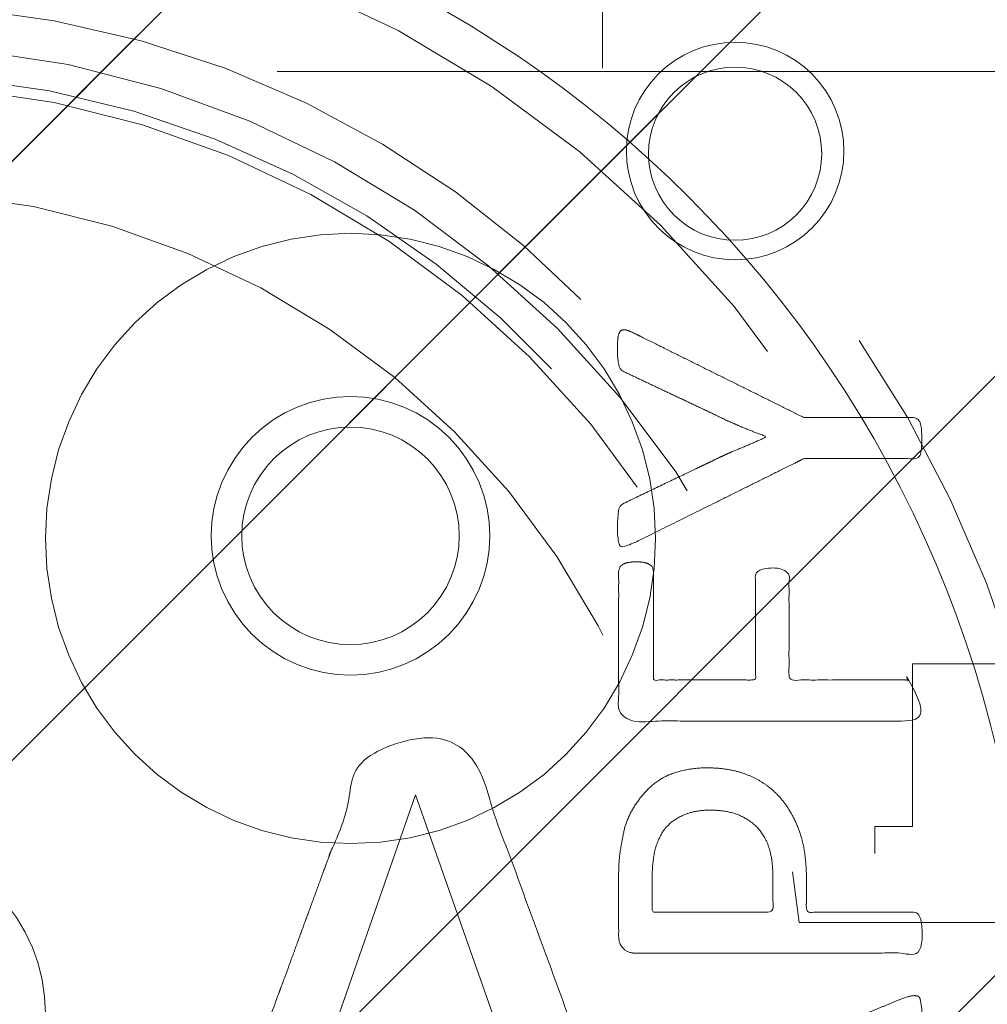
# Model space of a CAD drawing. Header units: inches. Extents: x -407.5 to -311.5, y -87.6 to -3.7.
# Tile 25 of 42: x -368.5 to -367.1, y -12 to -10.6. Entities that reach past the tile are written whole.
import ezdxf

# ---------------------------------------------------------------- set-up
doc = ezdxf.new("R2010")
doc.units = ezdxf.units.IN
doc.header["$LTSCALE"] = 32
doc.header["$MEASUREMENT"] = 0
doc.linetypes.add('Dash Style-1', pattern=[0.083328, 0.041656, -0.041672])
for name, color, linetype, lineweight in [('DashLine', 7, 'Dash Style-1', 13), ('DashLineFill', 7, 'Dash Style-1', 13), ('Drawing', 7, 'Continuous', 18), ('Metal-DeskStructure', 7, 'Continuous', 13), ('None', 7, 'Continuous', 18), ('Plastic-BracketCover', 7, 'Continuous', 13), ('SolidLine', 7, 'Continuous', 15), ('Wood_1-H', 7, 'Continuous', 13)]:
    doc.layers.add(name, color=color, linetype=linetype, lineweight=lineweight)
pattern_1 = [(45, (0, 0), (-1.61301565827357, 1.935715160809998), []), (45, (-1.0608, 1.0608), (-0.4723460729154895, 0.4167612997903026), [])]

# ---------------------------------------------------------------- blocks, each defined once
blk = doc.blocks.new('Group-1')
at = {"layer": 'Plastic-BracketCover', "color": 7}
for points, knots in [([(1.38164285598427, 0.884128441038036), (1.463766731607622, 0.884128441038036), (1.549581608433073, 0.884128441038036), (1.553272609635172, 0.8804374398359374), (1.555118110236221, 0.8730554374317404), (1.55696180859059, 0.8619824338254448), (1.55696180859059, 0.8453729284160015), (1.555118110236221, 0.8342999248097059), (1.553272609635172, 0.8269179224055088), (1.549581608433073, 0.8232269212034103), (1.463766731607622, 0.8232269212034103), (1.38164285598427, 0.8232269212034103), (1.255227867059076, 0.7604808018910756), (1.128812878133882, 0.6977346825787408), (1.119585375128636, 0.6940436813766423), (1.112203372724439, 0.692198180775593), (1.106666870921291, 0.6958891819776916), (1.104821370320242, 0.7106531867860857), (1.104821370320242, 0.7327991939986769), (1.106666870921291, 0.7457176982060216), (1.10851237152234, 0.7530997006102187), (1.114048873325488, 0.7567907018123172), (1.117739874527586, 0.7586362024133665), (1.181408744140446, 0.789086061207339), (1.245077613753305, 0.8195359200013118), (1.263532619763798, 0.8287634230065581), (1.304133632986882, 0.8453729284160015), (1.324432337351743, 0.8546004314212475), (1.324432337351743, 0.8555231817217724), (1.324432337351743, 0.856445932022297), (1.28383402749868, 0.871209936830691), (1.246923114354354, 0.8896649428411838), (1.18233149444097, 0.9201148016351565), (1.117739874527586, 0.9505646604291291), (1.114048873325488, 0.9524101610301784), (1.10851237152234, 0.9561011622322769), (1.106666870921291, 0.963483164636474), (1.104821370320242, 0.9745561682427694), (1.104821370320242, 0.9967021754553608), (1.107589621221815, 1.016079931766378), (1.121430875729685, 1.013311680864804), (1.128812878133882, 1.009620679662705), (1.255227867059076, 0.9468745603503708), (1.38164285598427, 0.884128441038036)], [0, 0, 0, 0.05246714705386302, 0.05482524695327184, 0.05718334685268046, 0.05954144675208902, 0.06189954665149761, 0.06484717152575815, 0.06779479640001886, 0.07074242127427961, 0.07369004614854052, 0.1392739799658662, 0.1392739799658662, 0.251980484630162, 0.251980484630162, 0.259917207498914, 0.267853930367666, 0.2757906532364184, 0.2837273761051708, 0.2916640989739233, 0.2996008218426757, 0.307537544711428, 0.31547426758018, 0.31547426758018, 0.4512108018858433, 0.4512108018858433, 0.4908944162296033, 0.5305780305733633, 0.5305780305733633, 0.5322202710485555, 0.5322202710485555, 0.6091019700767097, 0.6091019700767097, 0.7421406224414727, 0.7421406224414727, 0.7498287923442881, 0.7575169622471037, 0.7652051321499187, 0.7728933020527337, 0.7836567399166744, 0.8051836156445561, 0.8159470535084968, 0.8159470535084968, 1, 1, 1]), ([(1.132503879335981, 0.670086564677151), (1.139885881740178, 0.670086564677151), (1.149113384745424, 0.6682410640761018), (1.154649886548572, 0.6645500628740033), (1.15834088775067, 0.6608590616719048), (1.15834088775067, 0.5759669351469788), (1.15834088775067, 0.4947658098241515), (1.23400551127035, 0.4947658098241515), (1.309670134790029, 0.4947658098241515), (1.309670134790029, 0.5722759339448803), (1.309670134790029, 0.6516315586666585), (1.313361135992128, 0.655322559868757), (1.318897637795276, 0.6590135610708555), (1.328123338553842, 0.6608590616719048), (1.341041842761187, 0.6608590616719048), (1.350269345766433, 0.6590135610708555), (1.355805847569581, 0.655322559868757), (1.359496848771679, 0.6516315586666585), (1.359496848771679, 0.5722759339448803), (1.359496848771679, 0.4947658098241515), (1.452693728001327, 0.4947658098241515), (1.547736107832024, 0.4947658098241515), (1.553272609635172, 0.4910766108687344), (1.555118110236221, 0.4836946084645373), (1.55696180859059, 0.4726216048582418), (1.55696180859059, 0.4560120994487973), (1.555118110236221, 0.4449390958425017), (1.553272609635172, 0.4375570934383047), (1.547736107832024, 0.4338660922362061), (1.338274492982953, 0.4338660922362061), (1.117739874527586, 0.4338660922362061), (1.106666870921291, 0.4486300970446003), (1.106666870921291, 0.5565900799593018), (1.106666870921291, 0.6608590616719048), (1.11035787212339, 0.6645500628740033), (1.115894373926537, 0.6682410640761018), (1.126967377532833, 0.670086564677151), (1.132503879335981, 0.670086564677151)], [0, 0, 0, 0.005581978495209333, 0.01116395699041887, 0.0167459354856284, 0.02232791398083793, 0.1451300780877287, 0.1451300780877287, 0.2595592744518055, 0.2595592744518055, 0.3767794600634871, 0.3795704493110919, 0.3823614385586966, 0.3851524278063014, 0.3879434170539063, 0.3900366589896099, 0.3921299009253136, 0.3942231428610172, 0.3963163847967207, 0.4842315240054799, 0.4842315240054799, 0.5899392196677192, 0.5920324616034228, 0.5941257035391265, 0.5962189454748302, 0.598312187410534, 0.5999867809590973, 0.6016613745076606, 0.6033359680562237, 0.6050105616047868, 0.7933998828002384, 0.80512203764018, 0.8168441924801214, 0.9765556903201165, 0.9824167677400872, 0.988277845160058, 0.994138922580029, 1, 1, 1]), ([(1.237695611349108, 0.3644410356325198), (1.272760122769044, 0.3644410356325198), (1.326277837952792, 0.3422950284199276), (1.363187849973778, 0.3016940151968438), (1.385333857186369, 0.2426397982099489), (1.385333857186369, 0.1752790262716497), (1.385333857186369, 0.1503647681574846), (1.465612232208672, 0.1503647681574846), (1.549581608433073, 0.1503647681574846), (1.553272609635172, 0.1466755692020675), (1.555118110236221, 0.1392935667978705), (1.55696180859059, 0.1282205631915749), (1.55696180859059, 0.1116110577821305), (1.555118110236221, 0.1005380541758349), (1.553272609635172, 0.09315605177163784), (1.549581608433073, 0.08946505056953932), (1.339197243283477, 0.08946505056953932), (1.119585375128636, 0.08946505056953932), (1.106666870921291, 0.1042290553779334), (1.106666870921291, 0.161438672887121), (1.106666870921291, 0.2241847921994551), (1.11035787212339, 0.2500218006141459), (1.117739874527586, 0.2869300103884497), (1.139885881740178, 0.3238400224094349), (1.171259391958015, 0.3515225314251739), (1.213704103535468, 0.3644410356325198), (1.237695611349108, 0.3644410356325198)], [0, 0, 0, 0.06626756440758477, 0.13253512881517, 0.1988026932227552, 0.2650702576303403, 0.3039664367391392, 0.3039664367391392, 0.4292971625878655, 0.4350595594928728, 0.4408219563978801, 0.4465843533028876, 0.4523467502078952, 0.456956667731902, 0.4615665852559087, 0.4661765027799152, 0.4707864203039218, 0.728938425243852, 0.745073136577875, 0.7612078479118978, 0.8451067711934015, 0.8709223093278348, 0.8967378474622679, 0.922553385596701, 0.948368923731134, 0.9741844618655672, 1, 1, 1]), ([(1.243232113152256, 0.3016940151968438), (1.215549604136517, 0.3016940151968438), (1.178641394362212, 0.2813935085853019), (1.162031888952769, 0.2518673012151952), (1.156495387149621, 0.2204937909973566), (1.156495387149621, 0.1771245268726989), (1.156495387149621, 0.1503647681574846), (1.24600036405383, 0.1503647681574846), (1.335505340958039, 0.1503647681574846), (1.335505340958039, 0.1771245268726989), (1.335505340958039, 0.2297212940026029), (1.322586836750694, 0.2666295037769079), (1.296751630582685, 0.2906210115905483), (1.263532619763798, 0.3016940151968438), (1.243232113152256, 0.3016940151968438)], [0, 0, 0, 0.05309765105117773, 0.1061953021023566, 0.1592929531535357, 0.2123906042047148, 0.29793681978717, 0.29793681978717, 0.5840684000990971, 0.5840684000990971, 0.6696146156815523, 0.7522109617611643, 0.8348073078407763, 0.917403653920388, 1, 1, 1]), ([(1.545890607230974, 0.02645157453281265), (1.549581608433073, 0.02645157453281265), (1.553272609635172, 0.02460607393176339), (1.555118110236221, 0.01722587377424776), (1.55696180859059, 0.004307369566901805), (1.55696180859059, -0.01414763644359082), (1.555118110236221, -0.02522064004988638), (1.553272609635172, -0.03260264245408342), (1.547736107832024, -0.03629364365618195), (1.542199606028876, -0.03813914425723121), (1.489603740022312, -0.05843965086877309), (1.437007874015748, -0.07874015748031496), (1.418552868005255, -0.08612215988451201), (1.389024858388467, -0.1008843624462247), (1.366878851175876, -0.1230303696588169), (1.355805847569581, -0.1525583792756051), (1.355805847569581, -0.1922366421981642), (1.355805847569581, -0.2116143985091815), (1.450848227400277, -0.2116143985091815), (1.549581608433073, -0.2116143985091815), (1.553272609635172, -0.2153035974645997), (1.555118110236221, -0.2226855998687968), (1.55696180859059, -0.2337586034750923), (1.55696180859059, -0.2503681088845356), (1.555118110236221, -0.2614411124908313), (1.553272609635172, -0.2688231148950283), (1.549581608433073, -0.2725141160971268), (1.338274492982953, -0.2725141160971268), (1.117739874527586, -0.2725141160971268), (1.106666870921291, -0.2577501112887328), (1.106666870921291, -0.202385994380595), (1.106666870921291, -0.137794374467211), (1.10851237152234, -0.1156483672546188), (1.11035787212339, -0.1064208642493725), (1.114048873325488, -0.08058565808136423), (1.13434937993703, -0.03998464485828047), (1.163877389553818, -0.01414763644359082), (1.202631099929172, 0.0006163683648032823), (1.246923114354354, 0.0006163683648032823), (1.28383312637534, -0.01230213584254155), (1.311515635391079, -0.03444814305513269), (1.329968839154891, -0.06766715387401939), (1.337350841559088, -0.08612215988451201), (1.342887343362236, -0.07504915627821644), (1.35765134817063, -0.05659415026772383), (1.377951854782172, -0.04183014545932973), (1.405634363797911, -0.0289116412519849), (1.422243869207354, -0.02152963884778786), (1.471148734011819, -0.001229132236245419), (1.520053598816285, 0.01907137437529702), (1.532972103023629, 0.02460607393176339), (1.544045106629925, 0.02645157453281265), (1.545890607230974, 0.02645157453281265)], [0, 0, 0, 0.004017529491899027, 0.008035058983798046, 0.01205258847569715, 0.01607011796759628, 0.02008764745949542, 0.02410517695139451, 0.02812270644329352, 0.03214023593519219, 0.03214023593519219, 0.07095094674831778, 0.07095094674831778, 0.08463415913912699, 0.09831737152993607, 0.1120005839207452, 0.1256837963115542, 0.138745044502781, 0.138745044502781, 0.202806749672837, 0.2052946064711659, 0.2077824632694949, 0.2102703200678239, 0.2127581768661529, 0.2147484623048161, 0.2167387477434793, 0.2187290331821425, 0.2207193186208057, 0.3326714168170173, 0.3396374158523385, 0.3466034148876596, 0.3918815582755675, 0.4075550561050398, 0.4232285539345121, 0.4232285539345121, 0.4666960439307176, 0.5101635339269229, 0.553631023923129, 0.5970985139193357, 0.640566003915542, 0.6840334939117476, 0.7275009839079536, 0.7709684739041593, 0.7709684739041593, 0.7980418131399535, 0.8251151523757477, 0.8521884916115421, 0.8792618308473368, 0.8792618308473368, 0.958132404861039, 0.958132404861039, 0.9790662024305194, 1, 1, 1])]:
    blk.add_open_spline(points, degree=2, knots=knots, dxfattribs=at)
blk = doc.blocks.new('1BRPFY-Leg_Plate (2D)')
at = {"layer": 'DashLineFill', "linetype": 'Continuous', "lineweight": 13}
h = blk.add_hatch(dxfattribs=at)
h.set_pattern_fill('Steel', color=253, style=0, pattern_type=2)
h.set_pattern_definition(pattern_1)
edge = h.paths.add_edge_path()
edge.add_arc((-1.704724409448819, -1.704724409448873), 0.125984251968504, 179.9999999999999, 269.9999999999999)
edge.add_line((-1.704724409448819, -1.830708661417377), (1.704724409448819, -1.830708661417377))
edge.add_arc((1.704724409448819, -1.704724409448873), 0.125984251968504, 270.0000000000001, 360.0000000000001)
edge.add_line((1.830708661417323, -1.704724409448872), (1.830708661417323, 1.704724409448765))
edge.add_arc((1.704724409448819, 1.704724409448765), 0.1259842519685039, 0, 90)
edge.add_line((1.704724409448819, 1.830708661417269), (-1.704724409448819, 1.830708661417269))
edge.add_arc((-1.704724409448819, 1.704724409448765), 0.1259842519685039, 90, 180)
edge.add_line((-1.830708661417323, 1.704724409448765), (-1.830708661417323, -1.704724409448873))
at = {"layer": 'SolidLine', "flags": 128}
for points in [[(1.279527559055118, 1.44094488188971), (1.295349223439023, 1.440167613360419), (1.31101851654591, 1.437843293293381), (1.326384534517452, 1.433994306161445), (1.341299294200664, 1.428657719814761), (1.355619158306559, 1.421884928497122), (1.369206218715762, 1.413741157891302), (1.381929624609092, 1.404304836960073), (1.393666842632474, 1.393666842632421), (1.404304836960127, 1.381929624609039), (1.413741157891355, 1.369206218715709), (1.421884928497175, 1.355619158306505), (1.428657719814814, 1.341299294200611), (1.433994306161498, 1.326384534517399), (1.437843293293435, 1.311018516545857), (1.440167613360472, 1.29534922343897), (1.440944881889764, 1.279527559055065), (1.440167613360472, 1.263705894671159), (1.437843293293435, 1.248036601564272), (1.433994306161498, 1.23267058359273), (1.428657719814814, 1.217755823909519), (1.421884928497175, 1.203435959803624), (1.413741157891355, 1.18984889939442), (1.404304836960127, 1.17712549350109), (1.393666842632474, 1.165388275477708), (1.381929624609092, 1.154750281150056), (1.369206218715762, 1.145313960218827), (1.355619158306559, 1.137170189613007), (1.341299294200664, 1.130397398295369), (1.326384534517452, 1.125060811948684), (1.31101851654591, 1.121211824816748), (1.295349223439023, 1.11888750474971), (1.279527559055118, 1.118110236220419), (1.263705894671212, 1.11888750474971), (1.248036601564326, 1.121211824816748), (1.232670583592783, 1.125060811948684), (1.217755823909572, 1.130397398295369), (1.203435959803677, 1.137170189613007), (1.189848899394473, 1.145313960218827), (1.177125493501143, 1.154750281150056), (1.165388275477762, 1.165388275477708), (1.154750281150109, 1.17712549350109), (1.14531396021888, 1.18984889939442), (1.137170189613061, 1.203435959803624), (1.130397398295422, 1.217755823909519), (1.125060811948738, 1.23267058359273), (1.121211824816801, 1.248036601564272), (1.118887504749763, 1.263705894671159), (1.118110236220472, 1.279527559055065), (1.118887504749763, 1.29534922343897), (1.121211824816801, 1.311018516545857), (1.125060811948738, 1.326384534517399), (1.130397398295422, 1.341299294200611), (1.137170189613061, 1.355619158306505), (1.14531396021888, 1.369206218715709), (1.154750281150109, 1.381929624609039), (1.165388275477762, 1.393666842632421), (1.177125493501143, 1.404304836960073), (1.189848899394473, 1.413741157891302), (1.203435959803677, 1.421884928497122), (1.217755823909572, 1.428657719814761), (1.232670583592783, 1.433994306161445), (1.248036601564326, 1.437843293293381), (1.263705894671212, 1.440167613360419)], [(0.7086614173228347, 0.9153543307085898), (0.728920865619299, 0.9143590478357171), (0.7489852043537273, 0.9113827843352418), (0.7686612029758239, 0.9064542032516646), (0.7877593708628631, 0.8996207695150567), (0.8060957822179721, 0.8909482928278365), (0.823493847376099, 0.8805202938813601), (0.8397860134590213, 0.868437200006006), (0.8548153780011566, 0.854815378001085), (0.8684372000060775, 0.8397860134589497), (0.8805202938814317, 0.8234938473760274), (0.8909482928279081, 0.8060957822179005), (0.8996207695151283, 0.7877593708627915), (0.9064542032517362, 0.7686612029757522), (0.9113827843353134, 0.7489852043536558), (0.9143590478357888, 0.7289208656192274), (0.9153543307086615, 0.7086614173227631), (0.9143590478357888, 0.6884019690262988), (0.9113827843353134, 0.6683376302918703), (0.9064542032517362, 0.6486616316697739), (0.8996207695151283, 0.6295634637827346), (0.8909482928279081, 0.6112270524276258), (0.8805202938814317, 0.5938289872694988), (0.8684372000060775, 0.5775368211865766), (0.8548153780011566, 0.5625074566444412), (0.8397860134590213, 0.5488856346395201), (0.823493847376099, 0.5368025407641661), (0.8060957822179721, 0.5263745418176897), (0.7877593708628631, 0.5177020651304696), (0.7686612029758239, 0.5108686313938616), (0.7489852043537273, 0.5059400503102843), (0.728920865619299, 0.502963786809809), (0.7086614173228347, 0.5019685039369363), (0.6884019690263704, 0.502963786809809), (0.668337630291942, 0.5059400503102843), (0.6486616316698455, 0.5108686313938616), (0.6295634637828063, 0.5177020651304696), (0.6112270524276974, 0.5263745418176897), (0.5938289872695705, 0.5368025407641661), (0.5775368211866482, 0.5488856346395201), (0.5625074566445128, 0.5625074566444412), (0.5488856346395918, 0.5775368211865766), (0.5368025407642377, 0.5938289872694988), (0.5263745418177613, 0.6112270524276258), (0.5177020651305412, 0.6295634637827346), (0.5108686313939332, 0.6486616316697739), (0.5059400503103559, 0.6683376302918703), (0.5029637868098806, 0.6884019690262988), (0.5019685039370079, 0.7086614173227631), (0.5029637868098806, 0.7289208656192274), (0.5059400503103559, 0.7489852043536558), (0.5108686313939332, 0.7686612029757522), (0.5177020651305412, 0.7877593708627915), (0.5263745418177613, 0.8060957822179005), (0.5368025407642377, 0.8234938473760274), (0.5488856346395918, 0.8397860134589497), (0.5625074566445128, 0.854815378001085), (0.5775368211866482, 0.868437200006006), (0.5938289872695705, 0.8805202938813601), (0.6112270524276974, 0.8909482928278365), (0.6295634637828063, 0.8996207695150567), (0.6486616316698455, 0.9064542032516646), (0.668337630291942, 0.9113827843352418), (0.6884019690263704, 0.9143590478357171)]]:
    blk.add_lwpolyline(points, close=True, dxfattribs=at)
at = {"layer": 'Plastic-BracketCover', "color": 7}
blk.add_blockref('Group-1', (0, 0), dxfattribs=at)
blk = doc.blocks.new('1BRPX8-Util_Bkt_Lg-F (2D)')
at = {"layer": 'DashLineFill', "linetype": 'Continuous', "lineweight": 13}
h = blk.add_hatch(dxfattribs=at)
h.set_pattern_fill('Steel', color=253, style=0, pattern_type=2)
h.set_pattern_definition(pattern_1)
edge = h.paths.add_edge_path()
edge.add_line((-4.468503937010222, 7.405511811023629), (-3.129921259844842, 7.405511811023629))
edge.add_line((-3.129921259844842, 7.405511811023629), (-3.129921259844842, -2.011811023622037))
edge.add_line((-3.129921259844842, -2.011811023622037), (-4.468503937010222, -2.011811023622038))
edge.add_line((-4.468503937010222, -2.011811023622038), (-4.468503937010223, -2.145669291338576))
edge.add_line((-4.468503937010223, -2.145669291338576), (-2.421259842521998, -2.145669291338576))
edge.add_line((-2.421259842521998, -2.145669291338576), (-2.421259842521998, -2.523622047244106))
edge.add_arc((-2.303149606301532, -2.523622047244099), 0.1181102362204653, 180.0000000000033, 270.0000000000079)
edge.add_line((-2.303149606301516, -2.641732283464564), (2.303149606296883, -2.641732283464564))
edge.add_arc((2.303149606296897, -2.523622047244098), 0.1181102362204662, 269.9999999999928, 359.9999999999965)
edge.add_line((2.421259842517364, -2.523622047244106), (2.421259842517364, -2.145669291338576))
edge.add_line((2.421259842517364, -2.145669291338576), (4.46850393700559, -2.145669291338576))
edge.add_line((4.46850393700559, -2.145669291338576), (4.46850393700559, -2.011811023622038))
edge.add_line((4.46850393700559, -2.011811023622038), (3.129921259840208, -2.011811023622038))
edge.add_line((3.129921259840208, -2.011811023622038), (3.129921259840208, 7.405511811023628))
edge.add_line((3.129921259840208, 7.405511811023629), (4.46850393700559, 7.405511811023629))
edge.add_line((4.46850393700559, 7.405511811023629), (4.46850393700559, 7.539370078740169))
edge.add_line((4.46850393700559, 7.539370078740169), (2.421259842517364, 7.539370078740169))
edge.add_line((2.421259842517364, 7.539370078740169), (2.421259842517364, 7.917322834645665))
edge.add_arc((2.30314960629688, 7.917322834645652), 0.1181102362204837, 6.452788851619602e-12, 89.99999999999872)
edge.add_line((2.303149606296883, 8.035433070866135), (-2.303149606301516, 8.035433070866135))
edge.add_arc((-2.303149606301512, 7.91732283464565), 0.1181102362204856, 90.00000000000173, 179.9999999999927)
edge.add_line((-2.421259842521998, 7.917322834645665), (-2.421259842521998, 7.539370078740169))
edge.add_line((-2.421259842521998, 7.539370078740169), (-4.468503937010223, 7.539370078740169))
edge.add_line((-4.468503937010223, 7.539370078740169), (-4.468503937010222, 7.405511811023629))
at = {"layer": 'SolidLine', "flags": 128}
for points in [[(1.279527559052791, 1.40409055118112), (1.29212276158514, 1.403471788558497), (1.304596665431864, 1.401621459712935), (1.31682914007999, 1.398557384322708), (1.328702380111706, 1.39430907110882), (1.340102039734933, 1.388917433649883), (1.350918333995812, 1.382434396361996), (1.361047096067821, 1.37492239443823), (1.370390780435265, 1.36645377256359), (1.378859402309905, 1.357110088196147), (1.386371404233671, 1.346981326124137), (1.392854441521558, 1.336165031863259), (1.398246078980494, 1.324765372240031), (1.402494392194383, 1.312892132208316), (1.405558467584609, 1.300659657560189), (1.407408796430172, 1.288185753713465), (1.408027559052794, 1.275590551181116), (1.407408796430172, 1.262995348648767), (1.405558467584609, 1.250521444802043), (1.402494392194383, 1.238288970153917), (1.398246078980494, 1.226415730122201), (1.392854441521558, 1.215016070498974), (1.386371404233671, 1.204199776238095), (1.378859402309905, 1.194071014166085), (1.370390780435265, 1.184727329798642), (1.361047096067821, 1.176258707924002), (1.350918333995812, 1.168746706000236), (1.340102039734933, 1.162263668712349), (1.328702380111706, 1.156872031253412), (1.31682914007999, 1.152623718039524), (1.304596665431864, 1.149559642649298), (1.29212276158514, 1.147709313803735), (1.279527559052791, 1.147090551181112), (1.266932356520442, 1.147709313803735), (1.254458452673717, 1.149559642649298), (1.242225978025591, 1.152623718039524), (1.230352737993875, 1.156872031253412), (1.218953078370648, 1.162263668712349), (1.20813678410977, 1.168746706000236), (1.19800802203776, 1.176258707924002), (1.188664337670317, 1.184727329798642), (1.180195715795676, 1.194071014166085), (1.172683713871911, 1.204199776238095), (1.166200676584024, 1.215016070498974), (1.160809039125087, 1.226415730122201), (1.156560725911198, 1.238288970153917), (1.153496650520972, 1.250521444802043), (1.15164632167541, 1.262995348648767), (1.151027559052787, 1.275590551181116), (1.15164632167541, 1.288185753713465), (1.153496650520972, 1.300659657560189), (1.156560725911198, 1.312892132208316), (1.160809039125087, 1.324765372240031), (1.166200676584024, 1.336165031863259), (1.172683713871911, 1.346981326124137), (1.180195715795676, 1.357110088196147), (1.188664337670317, 1.36645377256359), (1.19800802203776, 1.37492239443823), (1.20813678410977, 1.382434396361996), (1.218953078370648, 1.388917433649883), (1.230352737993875, 1.39430907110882), (1.242225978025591, 1.398557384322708), (1.254458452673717, 1.401621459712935), (1.266932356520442, 1.403471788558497)], [(0.7086614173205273, 1.157480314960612), (0.7530392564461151, 1.155300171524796), (0.7969897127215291, 1.148780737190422), (0.8400895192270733, 1.137984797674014), (0.881923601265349, 1.123016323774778), (0.9220890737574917, 1.104019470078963), (0.9601991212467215, 1.081177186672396), (0.995886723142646, 1.054709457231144), (1.02880818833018, 1.024871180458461), (1.058646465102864, 0.9919497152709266), (1.085114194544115, 0.9562621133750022), (1.107956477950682, 0.9181520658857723), (1.126953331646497, 0.8779865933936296), (1.141921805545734, 0.836152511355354), (1.152717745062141, 0.7930527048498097), (1.159237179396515, 0.7491022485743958), (1.161417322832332, 0.704724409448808), (1.159237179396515, 0.6603465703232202), (1.152717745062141, 0.6163961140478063), (1.141921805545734, 0.573296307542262), (1.126953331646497, 0.5314622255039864), (1.107956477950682, 0.4912967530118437), (1.085114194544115, 0.4531867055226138), (1.058646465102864, 0.4174991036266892), (1.02880818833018, 0.3845776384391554), (0.995886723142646, 0.3547393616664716), (0.9601991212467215, 0.3282716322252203), (0.9220890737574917, 0.3054293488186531), (0.881923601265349, 0.2864324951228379), (0.8400895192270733, 0.2714640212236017), (0.7969897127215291, 0.2606680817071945), (0.7530392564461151, 0.2541486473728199), (0.7086614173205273, 0.2519685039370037), (0.6642835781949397, 0.2541486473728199), (0.6203331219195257, 0.2606680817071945), (0.5772333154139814, 0.2714640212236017), (0.5353992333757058, 0.2864324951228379), (0.4952337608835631, 0.3054293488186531), (0.4571237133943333, 0.3282716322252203), (0.4214361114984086, 0.3547393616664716), (0.3885146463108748, 0.3845776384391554), (0.358676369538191, 0.4174991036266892), (0.3322086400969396, 0.4531867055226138), (0.3093663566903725, 0.4912967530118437), (0.2903695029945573, 0.5314622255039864), (0.275401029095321, 0.573296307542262), (0.2646050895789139, 0.6163961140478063), (0.2580856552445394, 0.6603465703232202), (0.2559055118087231, 0.704724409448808), (0.2580856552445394, 0.7491022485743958), (0.2646050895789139, 0.7930527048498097), (0.275401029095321, 0.836152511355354), (0.2903695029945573, 0.8779865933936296), (0.3093663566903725, 0.9181520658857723), (0.3322086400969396, 0.9562621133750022), (0.358676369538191, 0.9919497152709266), (0.3885146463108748, 1.024871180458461), (0.4214361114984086, 1.054709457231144), (0.4571237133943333, 1.081177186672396), (0.4952337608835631, 1.104019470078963), (0.5353992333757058, 1.123016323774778), (0.5772333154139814, 1.137984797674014), (0.6203331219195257, 1.148780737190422), (0.6642835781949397, 1.155300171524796)]]:
    blk.add_lwpolyline(points, close=True, dxfattribs=at)
blk = doc.blocks.new('Slate-LegBrace (2D)')
at = {"layer": 'DashLineFill', "linetype": 'Continuous', "lineweight": 13}
h = blk.add_hatch(dxfattribs=at)
h.set_pattern_fill('Steel', color=253, style=0, pattern_type=2)
h.set_pattern_definition(pattern_1)
edge = h.paths.add_edge_path()
edge.add_line((-2.199587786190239, 0.1351515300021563), (-1.374775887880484, 0.1351515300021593))
edge.add_arc((3.636636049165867e-15, 0.01355418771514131), 1.380142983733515, 5.054592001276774, 174.9454079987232, ccw=False)
edge.add_line((1.374775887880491, 0.1351515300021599), (2.199718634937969, 0.1351515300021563))
edge.add_arc((6.542437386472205e-05, 0.01705725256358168), 2.202821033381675, 3.07312710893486, 176.9268728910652)
h = blk.add_hatch(dxfattribs=at)
h.set_pattern_fill('Steel', color=253, style=0, pattern_type=2)
h.set_pattern_definition(pattern_1)
edge = h.paths.add_edge_path()
edge.add_line((-2.191696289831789, 0.2375138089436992), (-1.463739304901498, 0.2375137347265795))
edge.add_arc((6.542437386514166e-05, 0.017041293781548), 1.480314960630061, 8.565281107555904, 171.4347188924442, ccw=False)
edge.add_line((1.463870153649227, 0.2375137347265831), (2.191827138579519, 0.2375138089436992))
edge.add_line((2.191827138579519, 0.2375138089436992), (2.19971863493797, 0.1351515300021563))
edge.add_line((2.19971863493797, 0.1351515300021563), (1.374775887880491, 0.1351515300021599))
edge.add_arc((3.356894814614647e-15, 0.01355418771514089), 1.380142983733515, 5.054592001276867, 174.9454079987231)
edge.add_line((-1.374775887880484, 0.1351515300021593), (-2.19958778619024, 0.1351515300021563))
edge.add_line((-2.19958778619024, 0.1351515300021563), (-2.191696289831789, 0.2375138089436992))
h = blk.add_hatch(dxfattribs=at)
h.set_pattern_fill('Steel', color=253, style=0, pattern_type=2)
h.set_pattern_definition(pattern_1)
h.paths.add_polyline_path([(1.486912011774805, 0.237513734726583), (1.486912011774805, 0.2775137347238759), (1.542840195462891, 0.277513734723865), (1.542840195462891, 0.5187637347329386), (2.12119046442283, 0.5187637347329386), (2.12119046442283, 0.2775137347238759), (2.177118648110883, 0.2775137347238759), (2.177118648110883, 0.237513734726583)])
at = {"layer": 'DashLineFill', "flags": 128}
for points in [[(-2.199587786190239, 0.1351515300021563), (-1.374775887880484, 0.1351515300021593, -0.9154551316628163), (1.374775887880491, 0.1351515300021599), (2.199718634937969, 0.1351515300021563, 0.9477524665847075)], [(-2.191696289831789, 0.2375138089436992), (-1.463739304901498, 0.2375137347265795, -0.8606629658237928), (1.463870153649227, 0.2375137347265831), (2.191827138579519, 0.2375138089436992), (2.19971863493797, 0.1351515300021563), (1.374775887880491, 0.1351515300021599, 0.9154551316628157), (-1.374775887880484, 0.1351515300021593), (-2.19958778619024, 0.1351515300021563)]]:
    blk.add_lwpolyline(points, format="xyb", close=True, dxfattribs=at)
blk.add_lwpolyline([(1.486912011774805, 0.237513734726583), (1.486912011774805, 0.2775137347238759), (1.542840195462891, 0.277513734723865), (1.542840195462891, 0.5187637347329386), (2.12119046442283, 0.5187637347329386), (2.12119046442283, 0.2775137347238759), (2.177118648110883, 0.2775137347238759), (2.177118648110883, 0.237513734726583)], close=True, dxfattribs=at)
blk = doc.blocks.new('TLLegSleeve (2D)')
at = {"layer": 'DashLineFill', "linetype": 'Continuous', "lineweight": 13}
h = blk.add_hatch(dxfattribs=at)
h.set_pattern_fill('Steel', color=253, style=0, pattern_type=2)
h.set_pattern_definition(pattern_1)
edge = h.paths.add_edge_path()
edge.add_line((1.08267716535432, 1.402343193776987), (1.08267716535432, 2.913385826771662))
edge.add_arc((-1.707523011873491e-13, 2.913385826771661), 1.08267716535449, 4.479377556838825e-14, 180)
edge.add_line((-1.082677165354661, 2.913385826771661), (-1.08267716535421, 1.402343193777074))
edge.add_arc((-1.332267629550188e-15, 2.886579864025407e-15), 1.771653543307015, 127.6698869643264, 412.330113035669)
edge.add_line((1.08267716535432, 1.402343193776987), (1.08267716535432, 1.402343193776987))
edge = h.paths.add_edge_path()
edge.add_arc((1.665334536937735e-15, 2.91338582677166), 0.7480314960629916, 180, 360)
edge.add_arc((1.665334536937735e-15, 2.91338582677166), 0.7480314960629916, 9.54166404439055e-15, 180)
edge.add_line((-0.7480314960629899, 2.91338582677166), (-0.7480314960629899, 2.91338582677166))
edge = h.paths.add_edge_path()
edge.add_arc((-1.723066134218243e-13, 5.70119602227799e-16), 1.437007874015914, 180, 360)
edge.add_arc((-1.723066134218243e-13, 9.149983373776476e-17), 1.437007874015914, 9.541664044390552e-15, 180)
edge.add_line((-1.437007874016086, 3.308097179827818e-16), (-1.437007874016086, 3.308097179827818e-16))
at = {"layer": 'DashLine', "color": 8, "flags": 128}
blk.add_lwpolyline([(1.653543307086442, 1.118599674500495e-14), (1.645581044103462, -0.1620755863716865), (1.621770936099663, -0.3225902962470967), (1.582342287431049, -0.4799982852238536), (1.527674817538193, -0.6327836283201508), (1.45829500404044, -0.7794749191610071), (1.374871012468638, -0.9186594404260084), (1.278206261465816, -1.048996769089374), (1.169231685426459, -1.169231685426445), (1.048996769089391, -1.278206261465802), (0.918659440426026, -1.374871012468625), (0.7794749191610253, -1.458295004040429), (0.6327836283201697, -1.527674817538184), (0.4799982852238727, -1.582342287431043), (0.3225902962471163, -1.621770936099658), (0.1620755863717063, -1.645581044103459), (8.723964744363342e-15, -1.653543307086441), (-0.162075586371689, -1.645581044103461), (-0.3225902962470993, -1.621770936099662), (-0.4799982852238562, -1.582342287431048), (-0.6327836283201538, -1.527674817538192), (-0.7794749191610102, -1.458295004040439), (-0.9186594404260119, -1.374871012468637), (-1.048996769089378, -1.278206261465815), (-1.169231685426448, -1.169231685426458), (-1.278206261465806, -1.048996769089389), (-1.374871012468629, -0.9186594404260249), (-1.458295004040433, -0.7794749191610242), (-1.527674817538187, -0.6327836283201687), (-1.582342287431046, -0.4799982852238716), (-1.621770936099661, -0.3225902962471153), (-1.645581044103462, -0.1620755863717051), (-1.653543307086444, -7.741682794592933e-15), (-1.645581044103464, 0.1620755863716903), (-1.621770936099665, 0.3225902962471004), (-1.582342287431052, 0.4799982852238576), (-1.527674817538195, 0.6327836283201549), (-1.458295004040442, 0.7794749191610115), (-1.37487101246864, 0.918659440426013), (-1.278206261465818, 1.048996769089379), (-1.169231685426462, 1.169231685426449), (-1.048996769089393, 1.278206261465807), (-0.9186594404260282, 1.37487101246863), (-0.7794749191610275, 1.458295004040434), (-0.6327836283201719, 1.527674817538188), (-0.479998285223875, 1.582342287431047), (-0.3225902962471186, 1.621770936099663), (-0.1620755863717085, 1.645581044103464), (-1.096189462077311e-14, 1.653543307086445), (0.1620755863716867, 1.645581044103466), (0.3225902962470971, 1.621770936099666), (0.479998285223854, 1.582342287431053), (0.6327836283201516, 1.527674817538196), (0.7794749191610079, 1.458295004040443), (0.9186594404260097, 1.374871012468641), (1.048996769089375, 1.278206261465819), (1.169231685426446, 1.169231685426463), (1.278206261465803, 1.048996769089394), (1.374871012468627, 0.9186594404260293), (1.458295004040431, 0.7794749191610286), (1.527674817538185, 0.6327836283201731), (1.582342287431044, 0.4799982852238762), (1.621770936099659, 0.3225902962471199), (1.64558104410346, 0.1620755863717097)], close=True, dxfattribs=at)
at = {"layer": 'DashLineFill', "flags": 128}
for points in [[(1.08267716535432, 1.402343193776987), (1.08267716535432, 2.913385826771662, 0.9999999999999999), (-1.082677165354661, 2.913385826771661), (-1.08267716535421, 1.402343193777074, 2.931618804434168), (1.08267716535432, 1.402343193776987)], [(-1.437007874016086, 3.308097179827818e-16, 0.9999999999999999), (1.437007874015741, 3.308097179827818e-16, 0.9999999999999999), (-1.437007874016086, 3.308097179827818e-16)]]:
    blk.add_lwpolyline(points, format="xyb", close=True, dxfattribs=at)
blk = doc.blocks.new('Group-3')
at = {"layer": 'SolidLine', "flags": 128}
blk.add_lwpolyline([(37.04724409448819, -8.30708661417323, -0.4142135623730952), (38.75984251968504, -6.594488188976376, -0.414213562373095), (40.47244094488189, -8.30708661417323, -0.4142135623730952), (38.75984251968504, -10.01968503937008, -0.414213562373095)], format="xyb", close=True, dxfattribs=at)
at = {"layer": 'Wood_1-H', "color": 7}
for name in ['1BRPX8-Util_Bkt_Lg-F (2D)', 'TLLegSleeve (2D)', 'Slate-LegBrace (2D)', '1BRPFY-Leg_Plate (2D)']:
    blk.add_blockref(name, (38.75984251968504, -8.30708661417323), dxfattribs=at)
blk = doc.blocks.new('Group-4')
at = {"layer": 'None'}
blk.add_blockref('Group-3', (0, 0), dxfattribs=at)
blk = doc.blocks.new('SL Utility Cabinet (2D)')
at = {"layer": 'None'}
blk.add_blockref('Group-4', (0, 0), dxfattribs=at)
at = {"layer": 'Drawing', "color": 0, "flags": 1}
for tag in ['Tag', 'Catalog', 'Option1', 'Option2', 'Option3', 'Option4', 'Option5', 'Option6', 'Option7', 'Option8', 'Option9', 'Option10', 'Option11', 'Option12', 'Custom', 'FinishGroup', 'Discount', 'Item2', 'Item3', 'Item6', 'Item9', 'Item10', 'Item12', 'Item13', 'Item16', 'Item19', 'Item20', 'Item21', 'Item22', 'Item23', 'Item24', 'Item25', 'Item8', 'Item18', 'Item1', 'Item4', 'Item5', 'Item7', 'Item11', 'Item14', 'Item15', 'Item17']:
    blk.add_attdef(tag, (-48.03149606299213, -7.447806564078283), '', height=0.007086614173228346, dxfattribs=at)
blk = doc.blocks.new('Group-12')
at = {"layer": 'Metal-DeskStructure', "color": 7, "flags": 128}
blk.add_lwpolyline([(0.8051100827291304, 0.3242076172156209), (0.6569804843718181, -0.1001143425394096), (0.9545622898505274, -0.1001143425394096)], close=True, dxfattribs=at)
at = {"layer": 'Metal-DeskStructure', "color": 7}
blk.add_open_spline([(1.174112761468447, -0.3918349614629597), (1.184693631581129, -0.4210075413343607), (1.168822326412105, -0.4369198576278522), (1.14501536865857, -0.439571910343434), (1.104014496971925, -0.439571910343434), (1.078886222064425, -0.4369198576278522), (1.066982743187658, -0.4329417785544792), (1.060369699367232, -0.4236595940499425), (1.057724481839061, -0.4170294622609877), (1.021353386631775, -0.3010040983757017), (0.9849822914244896, -0.1849787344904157), (0.807093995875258, -0.1849787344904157), (0.6292057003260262, -0.1849787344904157), (0.5941572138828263, -0.2996780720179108), (0.5591087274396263, -0.4143774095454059), (0.5564635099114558, -0.4210075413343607), (0.5498504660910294, -0.4302897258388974), (0.5379469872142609, -0.4369198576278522), (0.5141400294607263, -0.439571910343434), (0.477108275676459, -0.439571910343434), (0.4519787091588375, -0.4355938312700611), (0.4427204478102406, -0.4249856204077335), (0.4427204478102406, -0.4050952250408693), (0.4480108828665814, -0.3905089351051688), (0.5915119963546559, 0.0006630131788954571), (0.7350131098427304, 0.3918349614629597), (0.7376583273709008, 0.3971390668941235), (0.7469165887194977, 0.4037691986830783), (0.7627866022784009, 0.4077472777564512), (0.789238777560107, 0.4090720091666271), (0.8302396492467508, 0.4090720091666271), (0.8580131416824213, 0.4077472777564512), (0.8752070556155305, 0.4037691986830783), (0.8844653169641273, 0.3971390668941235), (0.8871105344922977, 0.3918349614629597), (1.030611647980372, 0), (1.174112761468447, -0.3918349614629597)], degree=2, knots=[0, 0, 0, 0.01595318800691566, 0.02392978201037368, 0.03190637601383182, 0.03938443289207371, 0.04686248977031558, 0.05434054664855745, 0.06181860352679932, 0.06181860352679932, 0.1891978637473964, 0.1891978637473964, 0.3755520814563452, 0.3755520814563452, 0.5011946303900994, 0.5011946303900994, 0.5086726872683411, 0.5161507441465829, 0.5236288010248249, 0.5311068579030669, 0.5385854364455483, 0.5460640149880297, 0.5535425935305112, 0.5610211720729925, 0.5610211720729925, 0.7618481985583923, 0.7618481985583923, 0.7647050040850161, 0.7675618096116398, 0.7704186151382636, 0.7732754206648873, 0.7763226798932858, 0.7793699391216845, 0.7824171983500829, 0.7854644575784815, 0.7854644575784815, 1, 1, 1], dxfattribs=at)
blk = doc.blocks.new('TL14_lower_leg (2D)')
at = {"layer": 'DashLine', "flags": 128}
for points in [[(-1.777195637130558e-14, 1.377952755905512), (0.1350629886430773, 1.371317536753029), (0.2688252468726, 1.351475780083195), (0.3999985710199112, 1.318618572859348), (0.5273196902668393, 1.27306234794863), (0.649562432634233, 1.215245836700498), (0.7655495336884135, 1.14572584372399), (0.8741639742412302, 1.065171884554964), (0.9743597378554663, 0.9743597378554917), (1.065171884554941, 0.8741639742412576), (1.14572584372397, 0.7655495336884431), (1.215245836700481, 0.6495624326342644), (1.273062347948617, 0.5273196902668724), (1.318618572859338, 0.3999985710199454), (1.351475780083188, 0.2688252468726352), (1.371317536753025, 0.1350629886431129), (1.377952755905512, 1.783045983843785e-14), (1.371317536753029, -0.1350629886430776), (1.351475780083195, -0.2688252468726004), (1.318618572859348, -0.3999985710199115), (1.27306234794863, -0.5273196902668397), (1.215245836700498, -0.6495624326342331), (1.145725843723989, -0.7655495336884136), (1.065171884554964, -0.8741639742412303), (0.9743597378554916, -0.9743597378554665), (0.8741639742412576, -1.065171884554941), (0.7655495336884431, -1.14572584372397), (0.6495624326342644, -1.215245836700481), (0.5273196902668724, -1.273062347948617), (0.3999985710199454, -1.318618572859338), (0.2688252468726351, -1.351475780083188), (0.135062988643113, -1.371317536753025), (1.777195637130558e-14, -1.377952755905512), (-0.1350629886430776, -1.371317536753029), (-0.2688252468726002, -1.351475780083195), (-0.3999985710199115, -1.318618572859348), (-0.5273196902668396, -1.27306234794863), (-0.6495624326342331, -1.215245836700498), (-0.7655495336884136, -1.14572584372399), (-0.8741639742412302, -1.065171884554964), (-0.9743597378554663, -0.9743597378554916), (-1.065171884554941, -0.8741639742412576), (-1.14572584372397, -0.7655495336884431), (-1.215245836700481, -0.6495624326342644), (-1.273062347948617, -0.5273196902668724), (-1.318618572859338, -0.3999985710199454), (-1.351475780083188, -0.2688252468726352), (-1.371317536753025, -0.1350629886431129), (-1.377952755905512, -1.783045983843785e-14), (-1.371317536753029, 0.1350629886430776), (-1.351475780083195, 0.2688252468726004), (-1.318618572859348, 0.3999985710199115), (-1.27306234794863, 0.5273196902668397), (-1.215245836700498, 0.6495624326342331), (-1.145725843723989, 0.7655495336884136), (-1.065171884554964, 0.8741639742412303), (-0.9743597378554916, 0.9743597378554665), (-0.8741639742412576, 1.065171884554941), (-0.7655495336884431, 1.14572584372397), (-0.6495624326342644, 1.215245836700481), (-0.5273196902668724, 1.273062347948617), (-0.3999985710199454, 1.318618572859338), (-0.2688252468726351, 1.351475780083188), (-0.135062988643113, 1.371317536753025)], [(0.7086614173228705, 0.8700787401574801), (0.7244830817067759, 0.8693014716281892), (0.7401523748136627, 0.8669771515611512), (0.7555183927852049, 0.8631281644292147), (0.7704331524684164, 0.8577915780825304), (0.784753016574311, 0.8510187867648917), (0.7983400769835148, 0.8428750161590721), (0.8110634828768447, 0.8334386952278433), (0.8228007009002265, 0.8228007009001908), (0.8334386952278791, 0.8110634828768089), (0.842875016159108, 0.7983400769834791), (0.8510187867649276, 0.7847530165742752), (0.8577915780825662, 0.7704331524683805), (0.8631281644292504, 0.7555183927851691), (0.866977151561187, 0.740152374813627), (0.8693014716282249, 0.72448308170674), (0.870078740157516, 0.7086614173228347), (0.8693014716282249, 0.6928397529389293), (0.866977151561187, 0.6771704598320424), (0.8631281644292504, 0.6618044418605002), (0.8577915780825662, 0.6468896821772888), (0.8510187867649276, 0.6325698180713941), (0.842875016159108, 0.6189827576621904), (0.8334386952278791, 0.6062593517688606), (0.8228007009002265, 0.5945221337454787), (0.8110634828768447, 0.5838841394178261), (0.7983400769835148, 0.5744478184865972), (0.784753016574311, 0.5663040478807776), (0.7704331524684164, 0.559531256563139), (0.7555183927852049, 0.5541946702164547), (0.7401523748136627, 0.5503456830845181), (0.7244830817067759, 0.5480213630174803), (0.7086614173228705, 0.5472440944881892), (0.6928397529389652, 0.5480213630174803), (0.6771704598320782, 0.5503456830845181), (0.6618044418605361, 0.5541946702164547), (0.6468896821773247, 0.559531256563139), (0.63256981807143, 0.5663040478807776), (0.6189827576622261, 0.5744478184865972), (0.6062593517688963, 0.5838841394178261), (0.5945221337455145, 0.5945221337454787), (0.5838841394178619, 0.6062593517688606), (0.5744478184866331, 0.6189827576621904), (0.5663040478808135, 0.6325698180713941), (0.5595312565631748, 0.6468896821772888), (0.5541946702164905, 0.6618044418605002), (0.5503456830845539, 0.6771704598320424), (0.548021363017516, 0.6928397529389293), (0.5472440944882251, 0.7086614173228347), (0.548021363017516, 0.72448308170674), (0.5503456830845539, 0.740152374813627), (0.5541946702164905, 0.7555183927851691), (0.5595312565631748, 0.7704331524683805), (0.5663040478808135, 0.7847530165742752), (0.5744478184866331, 0.7983400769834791), (0.5838841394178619, 0.8110634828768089), (0.5945221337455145, 0.8228007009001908), (0.6062593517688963, 0.8334386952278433), (0.6189827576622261, 0.8428750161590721), (0.63256981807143, 0.8510187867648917), (0.6468896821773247, 0.8577915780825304), (0.6618044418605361, 0.8631281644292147), (0.6771704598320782, 0.8669771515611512), (0.6928397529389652, 0.8693014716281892)]]:
    blk.add_lwpolyline(points, close=True, dxfattribs=at)
at = {"layer": 'Metal-DeskStructure', "color": 7}
blk.add_blockref('Group-12', (0, 0), dxfattribs=at)
blk = doc.blocks.new('Group-13')
at = {"layer": 'DashLineFill', "linetype": 'Continuous', "lineweight": 13}
h = blk.add_hatch(dxfattribs=at)
h.set_pattern_fill('Steel', color=253, style=0, pattern_type=2)
h.set_pattern_definition(pattern_1)
h.paths.add_polyline_path([(-2.066929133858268, 1.397637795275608), (2.066929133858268, 1.397637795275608), (2.066929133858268, 0.1377952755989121), (2.106299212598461, 0.1377952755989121), (2.106299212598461, -0.1377952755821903), (2.066929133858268, -0.1377952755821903), (2.066929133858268, -5.275590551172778), (2.106299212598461, -5.275590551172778), (2.106299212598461, -5.55118110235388), (2.066929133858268, -5.55118110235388), (2.066929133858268, -5.82677165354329), (-2.066929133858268, -5.82677165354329), (-2.066929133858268, -5.55118110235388), (-2.106299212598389, -5.55118110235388), (-2.106299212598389, -5.275590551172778), (-2.066929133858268, -5.275590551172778), (-2.066929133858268, -0.1377952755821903), (-2.106299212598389, -0.1377952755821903), (-2.106299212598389, 0.1377952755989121), (-2.066929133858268, 0.1377952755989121)])
at = {"layer": 'DashLineFill', "flags": 128}
blk.add_lwpolyline([(-2.066929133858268, 1.397637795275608), (2.066929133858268, 1.397637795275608), (2.066929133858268, 0.1377952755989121), (2.106299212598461, 0.1377952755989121), (2.106299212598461, -0.1377952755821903), (2.066929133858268, -0.1377952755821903), (2.066929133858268, -5.275590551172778), (2.106299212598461, -5.275590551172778), (2.106299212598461, -5.55118110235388), (2.066929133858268, -5.55118110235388), (2.066929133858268, -5.82677165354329), (-2.066929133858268, -5.82677165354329), (-2.066929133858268, -5.55118110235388), (-2.106299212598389, -5.55118110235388), (-2.106299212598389, -5.275590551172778), (-2.066929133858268, -5.275590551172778), (-2.066929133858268, -0.1377952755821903), (-2.106299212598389, -0.1377952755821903), (-2.106299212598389, 0.1377952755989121), (-2.066929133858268, 0.1377952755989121)], close=True, dxfattribs=at)
blk = doc.blocks.new('TL14_upper_leg (2D)')
at = {"layer": 'DashLine', "flags": 128}
blk.add_lwpolyline([(0, 1.22047244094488), (0.1196272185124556, 1.214595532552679), (0.2381023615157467, 1.197021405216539), (0.3542844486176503, 1.167919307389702), (0.4670545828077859, 1.127569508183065), (0.5753267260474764, 1.076360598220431), (0.6780581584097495, 1.01478574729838), (0.7742595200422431, 0.9434379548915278), (0.8630043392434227, 0.8630043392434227), (0.9434379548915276, 0.7742595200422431), (1.01478574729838, 0.6780581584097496), (1.076360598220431, 0.5753267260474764), (1.127569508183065, 0.467054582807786), (1.167919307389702, 0.3542844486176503), (1.197021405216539, 0.2381023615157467), (1.214595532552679, 0.1196272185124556), (1.22047244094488, 7.47323834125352e-17), (1.214595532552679, -0.1196272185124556), (1.197021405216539, -0.2381023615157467), (1.167919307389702, -0.3542844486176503), (1.127569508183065, -0.467054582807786), (1.076360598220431, -0.5753267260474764), (1.01478574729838, -0.6780581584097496), (0.9434379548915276, -0.7742595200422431), (0.8630043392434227, -0.8630043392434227), (0.7742595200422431, -0.9434379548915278), (0.6780581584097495, -1.01478574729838), (0.5753267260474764, -1.076360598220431), (0.4670545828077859, -1.127569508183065), (0.3542844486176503, -1.167919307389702), (0.2381023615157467, -1.197021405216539), (0.1196272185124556, -1.214595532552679), (0, -1.22047244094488), (-0.1196272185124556, -1.214595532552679), (-0.2381023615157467, -1.197021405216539), (-0.3542844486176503, -1.167919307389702), (-0.4670545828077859, -1.127569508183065), (-0.5753267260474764, -1.076360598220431), (-0.6780581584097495, -1.01478574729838), (-0.7742595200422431, -0.9434379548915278), (-0.8630043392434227, -0.8630043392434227), (-0.9434379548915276, -0.7742595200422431), (-1.01478574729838, -0.6780581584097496), (-1.076360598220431, -0.5753267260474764), (-1.127569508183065, -0.467054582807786), (-1.167919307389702, -0.3542844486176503), (-1.197021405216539, -0.2381023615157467), (-1.214595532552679, -0.1196272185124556), (-1.22047244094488, 7.47323834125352e-17), (-1.214595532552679, 0.1196272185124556), (-1.197021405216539, 0.2381023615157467), (-1.167919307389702, 0.3542844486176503), (-1.127569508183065, 0.467054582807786), (-1.076360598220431, 0.5753267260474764), (-1.01478574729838, 0.6780581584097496), (-0.9434379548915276, 0.7742595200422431), (-0.8630043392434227, 0.8630043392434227), (-0.7742595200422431, 0.9434379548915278), (-0.6780581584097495, 1.01478574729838), (-0.5753267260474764, 1.076360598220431), (-0.4670545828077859, 1.127569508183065), (-0.3542844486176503, 1.167919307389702), (-0.2381023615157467, 1.197021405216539), (-0.1196272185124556, 1.214595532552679)], close=True, dxfattribs=at)
at = {"layer": 'DashLine', "color": 7}
blk.add_blockref('Group-13', (0, 0), dxfattribs=at)
blk = doc.blocks.new('Group-14')
at = {"layer": 'DashLine'}
for p, q in [((0, 0.1181102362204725), (0, 0.3543307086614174)), ((-0.1181102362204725, 0), (-0.3543307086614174, 0)), ((0.1181102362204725, 0), (0.3543307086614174, 0)), ((0, -0.1181102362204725), (0, -0.3543307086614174))]:
    blk.add_line(p, q, dxfattribs=at)
at = {"layer": 'DashLine', "flags": 128}
blk.add_lwpolyline([(-0.2559055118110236, 1.780109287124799e-14), (-0.2546732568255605, 0.02508312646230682), (-0.2509883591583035, 0.04992468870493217), (-0.2448863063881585, 0.07428544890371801), (-0.2364258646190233, 0.09793079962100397), (-0.2256885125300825, 0.120633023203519), (-0.2127776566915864, 0.1421734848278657), (-0.1978176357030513, 0.1623447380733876), (-0.1809525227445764, 0.1809525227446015), (-0.1623447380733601, 0.1978176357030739), (-0.1421734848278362, 0.2127776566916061), (-0.1206330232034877, 0.2256885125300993), (-0.09793079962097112, 0.2364258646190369), (-0.07428544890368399, 0.2448863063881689), (-0.04992468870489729, 0.2509883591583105), (-0.02508312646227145, 0.254673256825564), (1.786716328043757e-14, 0.2559055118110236), (0.02508312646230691, 0.2546732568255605), (0.04992468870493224, 0.2509883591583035), (0.07428544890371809, 0.2448863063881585), (0.09793079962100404, 0.2364258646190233), (0.1206330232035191, 0.2256885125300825), (0.1421734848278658, 0.2127776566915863), (0.1623447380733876, 0.1978176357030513), (0.1809525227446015, 0.1809525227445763), (0.1978176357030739, 0.1623447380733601), (0.2127776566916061, 0.1421734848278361), (0.2256885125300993, 0.1206330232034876), (0.2364258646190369, 0.09793079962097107), (0.2448863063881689, 0.07428544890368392), (0.2509883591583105, 0.04992468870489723), (0.254673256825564, 0.02508312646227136), (0.2559055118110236, -1.785791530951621e-14), (0.2546732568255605, -0.02508312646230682), (0.2509883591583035, -0.04992468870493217), (0.2448863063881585, -0.07428544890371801), (0.2364258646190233, -0.09793079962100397), (0.2256885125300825, -0.120633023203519), (0.2127776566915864, -0.1421734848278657), (0.1978176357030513, -0.1623447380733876), (0.1809525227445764, -0.1809525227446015), (0.1623447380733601, -0.1978176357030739), (0.1421734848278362, -0.2127776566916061), (0.1206330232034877, -0.2256885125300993), (0.09793079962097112, -0.2364258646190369), (0.07428544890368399, -0.2448863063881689), (0.04992468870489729, -0.2509883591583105), (0.02508312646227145, -0.254673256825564), (-1.777195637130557e-14, -0.2559055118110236), (-0.02508312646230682, -0.2546732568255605), (-0.04992468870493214, -0.2509883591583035), (-0.07428544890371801, -0.2448863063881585), (-0.09793079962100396, -0.2364258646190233), (-0.120633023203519, -0.2256885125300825), (-0.1421734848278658, -0.2127776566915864), (-0.1623447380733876, -0.1978176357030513), (-0.1809525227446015, -0.1809525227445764), (-0.1978176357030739, -0.1623447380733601), (-0.2127776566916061, -0.1421734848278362), (-0.2256885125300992, -0.1206330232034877), (-0.2364258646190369, -0.09793079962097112), (-0.2448863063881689, -0.07428544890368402), (-0.2509883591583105, -0.04992468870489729), (-0.254673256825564, -0.02508312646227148)], close=True, dxfattribs=at)
blk = doc.blocks.new('1BRPWS-HuddleBracket (2D)')
at = {"layer": 'DashLineFill', "linetype": 'Continuous', "lineweight": 13}
h = blk.add_hatch(dxfattribs=at)
h.set_pattern_fill('Steel', color=253, style=0, pattern_type=2)
h.set_pattern_definition(pattern_1)
h.paths.add_polyline_path([(-2.327214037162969, 2.381889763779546), (2.318455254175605, 2.381889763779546), (2.318455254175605, -12.26377952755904), (-2.327214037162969, -12.26377952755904)])
at = {"layer": 'Metal-DeskStructure', "color": 7}
blk.add_blockref('Group-14', (0, 0), dxfattribs=at)
blk = doc.blocks.new('Group-43')
at = {"layer": 'SolidLine', "color": 7}
for name in ['1BRPWS-HuddleBracket (2D)', '1BRPFY-Leg_Plate (2D)', 'TL14_upper_leg (2D)', 'TL14_lower_leg (2D)']:
    blk.add_blockref(name, (0, 0), dxfattribs=at)
blk = doc.blocks.new('SL Huddle Table (2D)')
at = {"layer": 'None'}
blk.add_blockref('Group-43', (0, 0), dxfattribs=at)
at = {"layer": 'Drawing', "color": 0, "flags": 1}
for tag in ['Catalog', 'Option1', 'Option2', 'Option3', 'Option4', 'Option5', 'Option6', 'Option7', 'Option8', 'Option9', 'Option10', 'Option11', 'Option12', 'Custom', 'FinishGroup', 'Discount', 'Item2', 'Item3', 'Item6', 'Item9', 'Item10', 'Item12', 'Item13', 'Item16', 'Item19', 'Item20', 'Item21', 'Item22', 'Item23', 'Item24', 'Item25', 'Item8', 'Item18', 'Tag', 'Item1', 'Item4', 'Item5', 'Item7', 'Item11', 'Item14', 'Item15', 'Item17']:
    blk.add_attdef(tag, (-21.06299212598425, -72.63779527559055), '', height=0.007086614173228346, dxfattribs=at)

msp = doc.modelspace()

# ---------------------------------------------------------------- block references
at = {"layer": 'Drawing'}
for name, p in [('SL Utility Cabinet (2D)', (-407.4908201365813, -3.717630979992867)), ('SL Huddle Table (2D)', (-368.7309776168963, -12.0247175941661))]:
    msp.add_blockref(name, p, dxfattribs=at)

doc.saveas('drawing.dxf')
